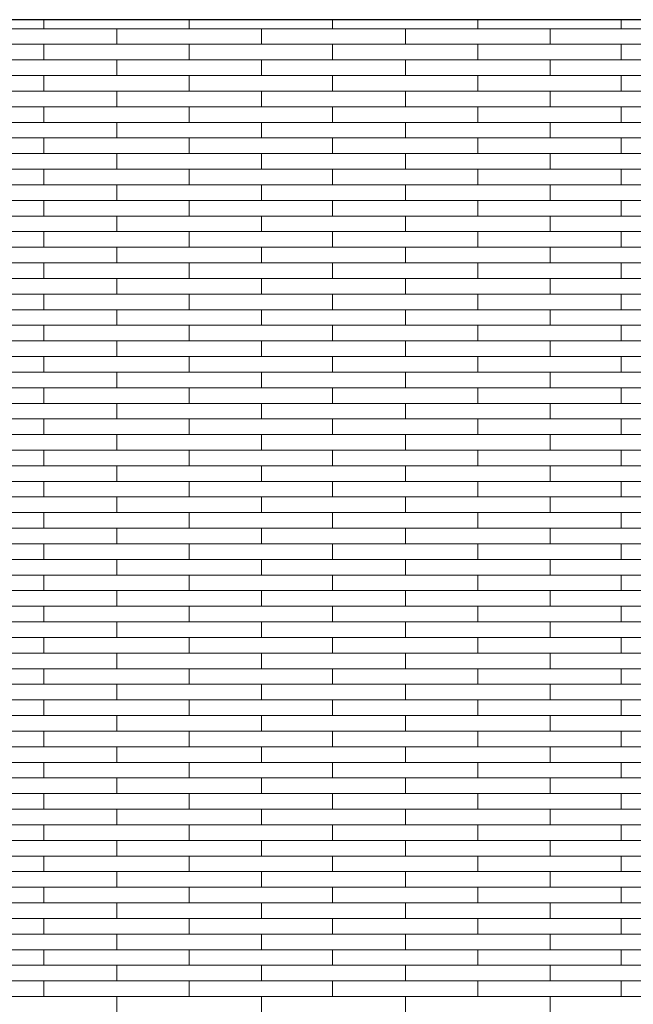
# Model space of a CAD drawing. Header units: millimetres. Extents: x -94445 to -15191, y 1000 to 18261.
# Tile 97 of 108: x -36068 to -34796, y 14720 to 16761. Entities that reach past the tile are written whole.
import ezdxf

# ---------------------------------------------------------------- set-up
doc = ezdxf.new("R2010")
doc.units = ezdxf.units.MM
doc.header["$LTSCALE"] = 0.5
doc.header["$MEASUREMENT"] = 0
doc.linetypes.add('PLINE', pattern=[0])
doc.layers.add('26-- Yttertak', color=7, linetype='Continuous')
doc.layers.add('262- Taktekking', color=7, linetype='Continuous', lineweight=0)

# ---------------------------------------------------------------- blocks, each defined once
blk = doc.blocks.new('*X19')
at = {"layer": '262- Taktekking', "linetype": 'PLINE'}
for p, q in [((-36018.2, 16741.9), (-36018.2, 16760.5)), ((-35716.7, 16741.9), (-35716.7, 16760.5)), ((-35419.7, 16741.9), (-35419.7, 16760.5)), ((-35118.2, 16741.9), (-35118.2, 16760.5)), ((-34821.2, 16741.9), (-34821.2, 16760.5)), ((-36165.2, 16741.9), (-35866.7, 16741.9)), ((-35866.7, 16741.9), (-35566.7, 16741.9)), ((-35866.7, 16709.5), (-35866.7, 16741.9)), ((-35566.7, 16709.5), (-35566.7, 16741.9)), ((-35566.7, 16741.9), (-35268.2, 16741.9)), ((-35268.2, 16741.9), (-34968.2, 16741.9)), ((-35268.2, 16709.5), (-35268.2, 16741.9)), ((-34968.2, 16709.5), (-34968.2, 16741.9)), ((-34968.2, 16741.9), (-34669.7, 16741.9)), ((-36165.2, 16709.5), (-35866.7, 16709.5)), ((-36018.2, 16677.2), (-36018.2, 16709.5)), ((-35866.7, 16709.5), (-35566.7, 16709.5)), ((-35866.7, 16709.5), (-35767.2, 16709.5)), ((-35767.2, 16709.5), (-35568.2, 16709.5)), ((-35716.7, 16677.2), (-35716.7, 16709.5)), ((-35566.7, 16709.5), (-35268.2, 16709.5)), ((-35419.7, 16677.2), (-35419.7, 16709.5)), ((-35268.2, 16709.5), (-34968.2, 16709.5)), ((-35268.2, 16709.5), (-35168.7, 16709.5)), ((-35168.7, 16709.5), (-34969.7, 16709.5)), ((-35118.2, 16677.2), (-35118.2, 16709.5)), ((-34968.2, 16709.5), (-34669.7, 16709.5)), ((-34821.2, 16677.2), (-34821.2, 16709.5)), ((-36165.2, 16677.2), (-35866.7, 16677.2)), ((-35866.7, 16677.2), (-35566.7, 16677.2)), ((-35866.7, 16644.8), (-35866.7, 16677.2)), ((-35566.7, 16644.8), (-35566.7, 16677.2)), ((-35566.7, 16677.2), (-35268.2, 16677.2)), ((-35268.2, 16677.2), (-34968.2, 16677.2)), ((-35268.2, 16644.8), (-35268.2, 16677.2)), ((-34968.2, 16644.8), (-34968.2, 16677.2)), ((-34968.2, 16677.2), (-34669.7, 16677.2)), ((-36165.2, 16644.8), (-35866.7, 16644.8)), ((-36018.2, 16612.5), (-36018.2, 16644.8)), ((-35866.7, 16644.8), (-35566.7, 16644.8)), ((-35866.7, 16644.8), (-35767.2, 16644.8)), ((-35767.2, 16644.8), (-35568.2, 16644.8)), ((-35716.7, 16612.5), (-35716.7, 16644.8)), ((-35566.7, 16644.8), (-35268.2, 16644.8)), ((-35419.7, 16612.5), (-35419.7, 16644.8)), ((-35268.2, 16644.8), (-34968.2, 16644.8)), ((-35268.2, 16644.8), (-35168.7, 16644.8)), ((-35168.7, 16644.8), (-34969.7, 16644.8)), ((-35118.2, 16612.5), (-35118.2, 16644.8)), ((-34968.2, 16644.8), (-34669.7, 16644.8)), ((-34821.2, 16612.5), (-34821.2, 16644.8)), ((-36165.2, 16612.5), (-35866.7, 16612.5)), ((-35866.7, 16612.5), (-35566.7, 16612.5)), ((-35866.7, 16580.1), (-35866.7, 16612.5)), ((-35566.7, 16580.1), (-35566.7, 16612.5)), ((-35566.7, 16612.5), (-35268.2, 16612.5)), ((-35268.2, 16612.5), (-34968.2, 16612.5)), ((-35268.2, 16580.1), (-35268.2, 16612.5)), ((-34968.2, 16580.1), (-34968.2, 16612.5)), ((-34968.2, 16612.5), (-34669.7, 16612.5)), ((-36165.2, 16580.1), (-35866.7, 16580.1)), ((-36018.2, 16547.8), (-36018.2, 16580.1)), ((-35866.7, 16580.1), (-35566.7, 16580.1)), ((-35866.7, 16580.1), (-35767.2, 16580.1)), ((-35767.2, 16580.1), (-35568.2, 16580.1)), ((-35716.7, 16547.8), (-35716.7, 16580.1)), ((-35566.7, 16580.1), (-35268.2, 16580.1)), ((-35419.7, 16547.8), (-35419.7, 16580.1)), ((-35268.2, 16580.1), (-34968.2, 16580.1)), ((-35268.2, 16580.1), (-35168.7, 16580.1)), ((-35168.7, 16580.1), (-34969.7, 16580.1)), ((-35118.2, 16547.8), (-35118.2, 16580.1)), ((-34968.2, 16580.1), (-34669.7, 16580.1)), ((-34821.2, 16547.8), (-34821.2, 16580.1)), ((-36165.2, 16547.8), (-35866.7, 16547.8)), ((-35866.7, 16547.8), (-35566.7, 16547.8)), ((-35866.7, 16515.4), (-35866.7, 16547.8)), ((-35566.7, 16515.4), (-35566.7, 16547.8)), ((-35566.7, 16547.8), (-35268.2, 16547.8)), ((-35268.2, 16547.8), (-34968.2, 16547.8)), ((-35268.2, 16515.4), (-35268.2, 16547.8)), ((-34968.2, 16515.4), (-34968.2, 16547.8)), ((-34968.2, 16547.8), (-34669.7, 16547.8)), ((-36165.2, 16515.4), (-35866.7, 16515.4)), ((-36018.2, 16483.1), (-36018.2, 16515.4)), ((-35866.7, 16515.4), (-35566.7, 16515.4)), ((-35866.7, 16515.4), (-35767.2, 16515.4)), ((-35767.2, 16515.4), (-35568.2, 16515.4)), ((-35716.7, 16483.1), (-35716.7, 16515.4)), ((-35566.7, 16515.4), (-35268.2, 16515.4)), ((-35419.7, 16483.1), (-35419.7, 16515.4)), ((-35268.2, 16515.4), (-34968.2, 16515.4)), ((-35268.2, 16515.4), (-35168.7, 16515.4)), ((-35168.7, 16515.4), (-34969.7, 16515.4)), ((-35118.2, 16483.1), (-35118.2, 16515.4)), ((-34968.2, 16515.4), (-34669.7, 16515.4)), ((-34821.2, 16483.1), (-34821.2, 16515.4)), ((-36165.2, 16483.1), (-35866.7, 16483.1)), ((-35866.7, 16483.1), (-35566.7, 16483.1)), ((-35866.7, 16450.7), (-35866.7, 16483.1)), ((-35566.7, 16450.7), (-35566.7, 16483.1)), ((-35566.7, 16483.1), (-35268.2, 16483.1)), ((-35268.2, 16483.1), (-34968.2, 16483.1)), ((-35268.2, 16450.7), (-35268.2, 16483.1)), ((-34968.2, 16450.7), (-34968.2, 16483.1)), ((-34968.2, 16483.1), (-34669.7, 16483.1)), ((-36165.2, 16450.7), (-35866.7, 16450.7)), ((-36018.2, 16418.4), (-36018.2, 16450.7)), ((-35866.7, 16450.7), (-35566.7, 16450.7)), ((-35866.7, 16450.7), (-35767.2, 16450.7)), ((-35767.2, 16450.7), (-35568.2, 16450.7)), ((-35716.7, 16418.4), (-35716.7, 16450.7)), ((-35566.7, 16450.7), (-35268.2, 16450.7)), ((-35419.7, 16418.4), (-35419.7, 16450.7)), ((-35268.2, 16450.7), (-34968.2, 16450.7)), ((-35268.2, 16450.7), (-35168.7, 16450.7)), ((-35168.7, 16450.7), (-34969.7, 16450.7)), ((-35118.2, 16418.4), (-35118.2, 16450.7)), ((-34968.2, 16450.7), (-34669.7, 16450.7)), ((-34821.2, 16418.4), (-34821.2, 16450.7)), ((-36165.2, 16418.4), (-35866.7, 16418.4)), ((-35866.7, 16418.4), (-35566.7, 16418.4)), ((-35866.7, 16386), (-35866.7, 16418.4)), ((-35566.7, 16386), (-35566.7, 16418.4)), ((-35566.7, 16418.4), (-35268.2, 16418.4)), ((-35268.2, 16418.4), (-34968.2, 16418.4)), ((-35268.2, 16386), (-35268.2, 16418.4)), ((-34968.2, 16386), (-34968.2, 16418.4)), ((-34968.2, 16418.4), (-34669.7, 16418.4)), ((-36165.2, 16386), (-35866.7, 16386)), ((-36018.2, 16353.6), (-36018.2, 16386)), ((-35866.7, 16386), (-35566.7, 16386)), ((-35866.7, 16386), (-35767.2, 16386)), ((-35767.2, 16386), (-35568.2, 16386)), ((-35716.7, 16353.6), (-35716.7, 16386)), ((-35566.7, 16386), (-35268.2, 16386)), ((-35419.7, 16353.6), (-35419.7, 16386)), ((-35268.2, 16386), (-34968.2, 16386)), ((-35268.2, 16386), (-35168.7, 16386)), ((-35168.7, 16386), (-34969.7, 16386)), ((-35118.2, 16353.6), (-35118.2, 16386)), ((-34968.2, 16386), (-34669.7, 16386)), ((-34821.2, 16353.6), (-34821.2, 16386)), ((-36165.2, 16353.6), (-35866.7, 16353.6)), ((-35866.7, 16353.6), (-35566.7, 16353.6)), ((-35866.7, 16321.3), (-35866.7, 16353.6)), ((-35566.7, 16321.3), (-35566.7, 16353.6)), ((-35566.7, 16353.6), (-35268.2, 16353.6)), ((-35268.2, 16353.6), (-34968.2, 16353.6)), ((-35268.2, 16321.3), (-35268.2, 16353.6)), ((-34968.2, 16321.3), (-34968.2, 16353.6)), ((-34968.2, 16353.6), (-34669.7, 16353.6)), ((-36165.2, 16321.3), (-35866.7, 16321.3)), ((-36018.2, 16288.9), (-36018.2, 16321.3)), ((-35866.7, 16321.3), (-35566.7, 16321.3)), ((-35866.7, 16321.3), (-35767.2, 16321.3)), ((-35767.2, 16321.3), (-35568.2, 16321.3)), ((-35716.7, 16288.9), (-35716.7, 16321.3)), ((-35566.7, 16321.3), (-35268.2, 16321.3)), ((-35419.7, 16288.9), (-35419.7, 16321.3)), ((-35268.2, 16321.3), (-34968.2, 16321.3)), ((-35268.2, 16321.3), (-35168.7, 16321.3)), ((-35168.7, 16321.3), (-34969.7, 16321.3)), ((-35118.2, 16288.9), (-35118.2, 16321.3)), ((-34968.2, 16321.3), (-34669.7, 16321.3)), ((-34821.2, 16288.9), (-34821.2, 16321.3)), ((-36165.2, 16288.9), (-35866.7, 16288.9)), ((-35866.7, 16288.9), (-35566.7, 16288.9)), ((-35866.7, 16256.6), (-35866.7, 16288.9)), ((-35566.7, 16256.6), (-35566.7, 16288.9)), ((-35566.7, 16288.9), (-35268.2, 16288.9)), ((-35268.2, 16288.9), (-34968.2, 16288.9)), ((-35268.2, 16256.6), (-35268.2, 16288.9)), ((-34968.2, 16256.6), (-34968.2, 16288.9)), ((-34968.2, 16288.9), (-34669.7, 16288.9)), ((-36165.2, 16256.6), (-35866.7, 16256.6)), ((-36018.2, 16224.2), (-36018.2, 16256.6)), ((-35866.7, 16256.6), (-35566.7, 16256.6)), ((-35866.7, 16256.6), (-35767.2, 16256.6)), ((-35767.2, 16256.6), (-35568.2, 16256.6)), ((-35716.7, 16224.2), (-35716.7, 16256.6)), ((-35566.7, 16256.6), (-35268.2, 16256.6)), ((-35419.7, 16224.2), (-35419.7, 16256.6)), ((-35268.2, 16256.6), (-34968.2, 16256.6)), ((-35268.2, 16256.6), (-35168.7, 16256.6)), ((-35168.7, 16256.6), (-34969.7, 16256.6)), ((-35118.2, 16224.2), (-35118.2, 16256.6)), ((-34968.2, 16256.6), (-34669.7, 16256.6)), ((-34821.2, 16224.2), (-34821.2, 16256.6)), ((-36165.2, 16224.2), (-35866.7, 16224.2)), ((-35866.7, 16224.2), (-35566.7, 16224.2)), ((-35866.7, 16191.9), (-35866.7, 16224.2)), ((-35566.7, 16191.9), (-35566.7, 16224.2)), ((-35566.7, 16224.2), (-35268.2, 16224.2)), ((-35268.2, 16224.2), (-34968.2, 16224.2)), ((-35268.2, 16191.9), (-35268.2, 16224.2)), ((-34968.2, 16191.9), (-34968.2, 16224.2)), ((-34968.2, 16224.2), (-34669.7, 16224.2)), ((-36165.2, 16191.9), (-35866.7, 16191.9)), ((-36018.2, 16159.5), (-36018.2, 16191.9)), ((-35866.7, 16191.9), (-35566.7, 16191.9)), ((-35866.7, 16191.9), (-35767.2, 16191.9)), ((-35767.2, 16191.9), (-35568.2, 16191.9)), ((-35716.7, 16159.5), (-35716.7, 16191.9)), ((-35566.7, 16191.9), (-35268.2, 16191.9)), ((-35419.7, 16159.5), (-35419.7, 16191.9)), ((-35268.2, 16191.9), (-34968.2, 16191.9)), ((-35268.2, 16191.9), (-35168.7, 16191.9)), ((-35168.7, 16191.9), (-34969.7, 16191.9)), ((-35118.2, 16159.5), (-35118.2, 16191.9)), ((-34968.2, 16191.9), (-34669.7, 16191.9)), ((-34821.2, 16159.5), (-34821.2, 16191.9)), ((-36165.2, 16159.5), (-35866.7, 16159.5)), ((-35866.7, 16159.5), (-35566.7, 16159.5)), ((-35866.7, 16127.2), (-35866.7, 16159.5)), ((-35566.7, 16127.2), (-35566.7, 16159.5)), ((-35566.7, 16159.5), (-35268.2, 16159.5)), ((-35268.2, 16159.5), (-34968.2, 16159.5)), ((-35268.2, 16127.2), (-35268.2, 16159.5)), ((-34968.2, 16127.2), (-34968.2, 16159.5)), ((-34968.2, 16159.5), (-34669.7, 16159.5)), ((-36165.2, 16127.2), (-35866.7, 16127.2)), ((-36018.2, 16094.8), (-36018.2, 16127.2)), ((-35866.7, 16127.2), (-35566.7, 16127.2)), ((-35866.7, 16127.2), (-35767.2, 16127.2)), ((-35767.2, 16127.2), (-35568.2, 16127.2)), ((-35716.7, 16094.8), (-35716.7, 16127.2)), ((-35566.7, 16127.2), (-35268.2, 16127.2)), ((-35419.7, 16094.8), (-35419.7, 16127.2)), ((-35268.2, 16127.2), (-34968.2, 16127.2)), ((-35268.2, 16127.2), (-35168.7, 16127.2)), ((-35168.7, 16127.2), (-34969.7, 16127.2)), ((-35118.2, 16094.8), (-35118.2, 16127.2)), ((-34968.2, 16127.2), (-34669.7, 16127.2)), ((-34821.2, 16094.8), (-34821.2, 16127.2)), ((-36165.2, 16094.8), (-35866.7, 16094.8)), ((-35866.7, 16094.8), (-35566.7, 16094.8)), ((-35866.7, 16062.5), (-35866.7, 16094.8)), ((-35566.7, 16062.5), (-35566.7, 16094.8)), ((-35566.7, 16094.8), (-35268.2, 16094.8)), ((-35268.2, 16094.8), (-34968.2, 16094.8)), ((-35268.2, 16062.5), (-35268.2, 16094.8)), ((-34968.2, 16062.5), (-34968.2, 16094.8)), ((-34968.2, 16094.8), (-34669.7, 16094.8)), ((-36165.2, 16062.5), (-35866.7, 16062.5)), ((-36018.2, 16030.1), (-36018.2, 16062.5)), ((-35866.7, 16062.5), (-35566.7, 16062.5)), ((-35866.7, 16062.5), (-35767.2, 16062.5)), ((-35767.2, 16062.5), (-35568.2, 16062.5)), ((-35716.7, 16030.1), (-35716.7, 16062.5)), ((-35566.7, 16062.5), (-35268.2, 16062.5)), ((-35419.7, 16030.1), (-35419.7, 16062.5)), ((-35268.2, 16062.5), (-34968.2, 16062.5)), ((-35268.2, 16062.5), (-35168.7, 16062.5)), ((-35168.7, 16062.5), (-34969.7, 16062.5)), ((-35118.2, 16030.1), (-35118.2, 16062.5)), ((-34968.2, 16062.5), (-34669.7, 16062.5)), ((-34821.2, 16030.1), (-34821.2, 16062.5)), ((-36165.2, 16030.1), (-35866.7, 16030.1)), ((-35866.7, 16030.1), (-35566.7, 16030.1)), ((-35866.7, 15997.8), (-35866.7, 16030.1)), ((-35566.7, 15997.8), (-35566.7, 16030.1)), ((-35566.7, 16030.1), (-35268.2, 16030.1)), ((-35268.2, 16030.1), (-34968.2, 16030.1)), ((-35268.2, 15997.8), (-35268.2, 16030.1)), ((-34968.2, 15997.8), (-34968.2, 16030.1)), ((-34968.2, 16030.1), (-34669.7, 16030.1)), ((-36165.2, 15997.8), (-35866.7, 15997.8)), ((-36018.2, 15965.4), (-36018.2, 15997.8)), ((-35866.7, 15997.8), (-35566.7, 15997.8)), ((-35866.7, 15997.8), (-35767.2, 15997.8)), ((-35767.2, 15997.8), (-35568.2, 15997.8)), ((-35716.7, 15965.4), (-35716.7, 15997.8)), ((-35566.7, 15997.8), (-35268.2, 15997.8)), ((-35419.7, 15965.4), (-35419.7, 15997.8)), ((-35268.2, 15997.8), (-34968.2, 15997.8)), ((-35268.2, 15997.8), (-35168.7, 15997.8)), ((-35168.7, 15997.8), (-34969.7, 15997.8)), ((-35118.2, 15965.4), (-35118.2, 15997.8)), ((-34968.2, 15997.8), (-34669.7, 15997.8)), ((-34821.2, 15965.4), (-34821.2, 15997.8)), ((-36165.2, 15965.4), (-35866.7, 15965.4)), ((-35866.7, 15965.4), (-35566.7, 15965.4)), ((-35866.7, 15933.1), (-35866.7, 15965.4)), ((-35566.7, 15933.1), (-35566.7, 15965.4)), ((-35566.7, 15965.4), (-35268.2, 15965.4)), ((-35268.2, 15965.4), (-34968.2, 15965.4)), ((-35268.2, 15933.1), (-35268.2, 15965.4)), ((-34968.2, 15933.1), (-34968.2, 15965.4)), ((-34968.2, 15965.4), (-34669.7, 15965.4)), ((-36165.2, 15933.1), (-35866.7, 15933.1)), ((-36018.2, 15900.7), (-36018.2, 15933.1)), ((-35866.7, 15933.1), (-35566.7, 15933.1)), ((-35866.7, 15933.1), (-35767.2, 15933.1)), ((-35767.2, 15933.1), (-35568.2, 15933.1)), ((-35716.7, 15900.7), (-35716.7, 15933.1)), ((-35566.7, 15933.1), (-35268.2, 15933.1)), ((-35419.7, 15900.7), (-35419.7, 15933.1)), ((-35268.2, 15933.1), (-34968.2, 15933.1)), ((-35268.2, 15933.1), (-35168.7, 15933.1)), ((-35168.7, 15933.1), (-34969.7, 15933.1)), ((-35118.2, 15900.7), (-35118.2, 15933.1)), ((-34968.2, 15933.1), (-34669.7, 15933.1)), ((-34821.2, 15900.7), (-34821.2, 15933.1)), ((-36165.2, 15900.7), (-35866.7, 15900.7)), ((-35866.7, 15900.7), (-35566.7, 15900.7)), ((-35866.7, 15868.4), (-35866.7, 15900.7)), ((-35566.7, 15868.4), (-35566.7, 15900.7)), ((-35566.7, 15900.7), (-35268.2, 15900.7)), ((-35268.2, 15900.7), (-34968.2, 15900.7)), ((-35268.2, 15868.4), (-35268.2, 15900.7)), ((-34968.2, 15868.4), (-34968.2, 15900.7)), ((-34968.2, 15900.7), (-34669.7, 15900.7)), ((-36165.2, 15868.4), (-35866.7, 15868.4)), ((-36018.2, 15836), (-36018.2, 15868.4)), ((-35866.7, 15868.4), (-35566.7, 15868.4)), ((-35866.7, 15868.4), (-35767.2, 15868.4)), ((-35767.2, 15868.4), (-35568.2, 15868.4)), ((-35716.7, 15836), (-35716.7, 15868.4)), ((-35566.7, 15868.4), (-35268.2, 15868.4)), ((-35419.7, 15836), (-35419.7, 15868.4)), ((-35268.2, 15868.4), (-34968.2, 15868.4)), ((-35268.2, 15868.4), (-35168.7, 15868.4)), ((-35168.7, 15868.4), (-34969.7, 15868.4)), ((-35118.2, 15836), (-35118.2, 15868.4)), ((-34968.2, 15868.4), (-34669.7, 15868.4)), ((-34821.2, 15836), (-34821.2, 15868.4)), ((-36165.2, 15836), (-35866.7, 15836)), ((-35866.7, 15836), (-35566.7, 15836)), ((-35866.7, 15803.7), (-35866.7, 15836)), ((-35566.7, 15803.7), (-35566.7, 15836)), ((-35566.7, 15836), (-35268.2, 15836)), ((-35268.2, 15836), (-34968.2, 15836)), ((-35268.2, 15803.7), (-35268.2, 15836)), ((-34968.2, 15803.7), (-34968.2, 15836)), ((-34968.2, 15836), (-34669.7, 15836)), ((-36165.2, 15803.7), (-35866.7, 15803.7)), ((-36018.2, 15771.3), (-36018.2, 15803.7)), ((-35866.7, 15803.7), (-35566.7, 15803.7)), ((-35866.7, 15803.7), (-35767.2, 15803.7)), ((-35767.2, 15803.7), (-35568.2, 15803.7)), ((-35716.7, 15771.3), (-35716.7, 15803.7)), ((-35566.7, 15803.7), (-35268.2, 15803.7)), ((-35419.7, 15771.3), (-35419.7, 15803.7)), ((-35268.2, 15803.7), (-34968.2, 15803.7)), ((-35268.2, 15803.7), (-35168.7, 15803.7)), ((-35168.7, 15803.7), (-34969.7, 15803.7)), ((-35118.2, 15771.3), (-35118.2, 15803.7)), ((-34968.2, 15803.7), (-34669.7, 15803.7)), ((-34821.2, 15771.3), (-34821.2, 15803.7)), ((-36165.2, 15771.3), (-35866.7, 15771.3)), ((-35866.7, 15771.3), (-35566.7, 15771.3)), ((-35866.7, 15739), (-35866.7, 15771.3)), ((-35566.7, 15739), (-35566.7, 15771.3)), ((-35566.7, 15771.3), (-35268.2, 15771.3)), ((-35268.2, 15771.3), (-34968.2, 15771.3)), ((-35268.2, 15739), (-35268.2, 15771.3)), ((-34968.2, 15739), (-34968.2, 15771.3)), ((-34968.2, 15771.3), (-34669.7, 15771.3)), ((-36165.2, 15739), (-35866.7, 15739)), ((-36018.2, 15706.6), (-36018.2, 15739)), ((-35866.7, 15739), (-35566.7, 15739)), ((-35866.7, 15739), (-35767.2, 15739)), ((-35767.2, 15739), (-35568.2, 15739)), ((-35716.7, 15706.6), (-35716.7, 15739)), ((-35566.7, 15739), (-35268.2, 15739)), ((-35419.7, 15706.6), (-35419.7, 15739)), ((-35268.2, 15739), (-34968.2, 15739)), ((-35268.2, 15739), (-35168.7, 15739)), ((-35168.7, 15739), (-34969.7, 15739)), ((-35118.2, 15706.6), (-35118.2, 15739)), ((-34968.2, 15739), (-34669.7, 15739)), ((-34821.2, 15706.6), (-34821.2, 15739)), ((-36165.2, 15706.6), (-35866.7, 15706.6)), ((-35866.7, 15706.6), (-35566.7, 15706.6)), ((-35866.7, 15674.2), (-35866.7, 15706.6)), ((-35566.7, 15674.2), (-35566.7, 15706.6)), ((-35566.7, 15706.6), (-35268.2, 15706.6)), ((-35268.2, 15706.6), (-34968.2, 15706.6)), ((-35268.2, 15674.2), (-35268.2, 15706.6)), ((-34968.2, 15674.2), (-34968.2, 15706.6)), ((-34968.2, 15706.6), (-34669.7, 15706.6)), ((-36165.2, 15674.2), (-35866.7, 15674.2)), ((-36018.2, 15641.9), (-36018.2, 15674.2)), ((-35866.7, 15674.2), (-35566.7, 15674.2)), ((-35866.7, 15674.2), (-35767.2, 15674.2)), ((-35767.2, 15674.2), (-35568.2, 15674.2)), ((-35716.7, 15641.9), (-35716.7, 15674.2)), ((-35566.7, 15674.2), (-35268.2, 15674.2)), ((-35419.7, 15641.9), (-35419.7, 15674.2)), ((-35268.2, 15674.2), (-34968.2, 15674.2)), ((-35268.2, 15674.2), (-35168.7, 15674.2)), ((-35168.7, 15674.2), (-34969.7, 15674.2)), ((-35118.2, 15641.9), (-35118.2, 15674.2)), ((-34968.2, 15674.2), (-34669.7, 15674.2)), ((-34821.2, 15641.9), (-34821.2, 15674.2)), ((-36165.2, 15641.9), (-35866.7, 15641.9)), ((-35866.7, 15641.9), (-35566.7, 15641.9)), ((-35866.7, 15609.5), (-35866.7, 15641.9)), ((-35566.7, 15609.5), (-35566.7, 15641.9)), ((-35566.7, 15641.9), (-35268.2, 15641.9)), ((-35268.2, 15641.9), (-34968.2, 15641.9)), ((-35268.2, 15609.5), (-35268.2, 15641.9)), ((-34968.2, 15609.5), (-34968.2, 15641.9)), ((-34968.2, 15641.9), (-34669.7, 15641.9)), ((-36165.2, 15609.5), (-35866.7, 15609.5)), ((-36018.2, 15577.2), (-36018.2, 15609.5)), ((-35866.7, 15609.5), (-35566.7, 15609.5)), ((-35866.7, 15609.5), (-35767.2, 15609.5)), ((-35767.2, 15609.5), (-35568.2, 15609.5)), ((-35716.7, 15577.2), (-35716.7, 15609.5)), ((-35566.7, 15609.5), (-35268.2, 15609.5)), ((-35419.7, 15577.2), (-35419.7, 15609.5)), ((-35268.2, 15609.5), (-34968.2, 15609.5)), ((-35268.2, 15609.5), (-35168.7, 15609.5)), ((-35168.7, 15609.5), (-34969.7, 15609.5)), ((-35118.2, 15577.2), (-35118.2, 15609.5)), ((-34968.2, 15609.5), (-34669.7, 15609.5)), ((-34821.2, 15577.2), (-34821.2, 15609.5)), ((-36165.2, 15577.2), (-35866.7, 15577.2)), ((-35866.7, 15577.2), (-35566.7, 15577.2)), ((-35866.7, 15544.8), (-35866.7, 15577.2)), ((-35566.7, 15544.8), (-35566.7, 15577.2)), ((-35566.7, 15577.2), (-35268.2, 15577.2)), ((-35268.2, 15577.2), (-34968.2, 15577.2)), ((-35268.2, 15544.8), (-35268.2, 15577.2)), ((-34968.2, 15544.8), (-34968.2, 15577.2)), ((-34968.2, 15577.2), (-34669.7, 15577.2)), ((-36165.2, 15544.8), (-35866.7, 15544.8)), ((-36018.2, 15512.5), (-36018.2, 15544.8)), ((-35866.7, 15544.8), (-35566.7, 15544.8)), ((-35866.7, 15544.8), (-35767.2, 15544.8)), ((-35767.2, 15544.8), (-35568.2, 15544.8)), ((-35716.7, 15512.5), (-35716.7, 15544.8)), ((-35566.7, 15544.8), (-35268.2, 15544.8)), ((-35419.7, 15512.5), (-35419.7, 15544.8)), ((-35268.2, 15544.8), (-34968.2, 15544.8)), ((-35268.2, 15544.8), (-35168.7, 15544.8)), ((-35168.7, 15544.8), (-34969.7, 15544.8)), ((-35118.2, 15512.5), (-35118.2, 15544.8)), ((-34968.2, 15544.8), (-34669.7, 15544.8)), ((-34821.2, 15512.5), (-34821.2, 15544.8)), ((-36165.2, 15512.5), (-35866.7, 15512.5)), ((-35866.7, 15512.5), (-35566.7, 15512.5)), ((-35866.7, 15480.1), (-35866.7, 15512.5)), ((-35566.7, 15480.1), (-35566.7, 15512.5)), ((-35566.7, 15512.5), (-35268.2, 15512.5)), ((-35268.2, 15512.5), (-34968.2, 15512.5)), ((-35268.2, 15480.1), (-35268.2, 15512.5)), ((-34968.2, 15480.1), (-34968.2, 15512.5)), ((-34968.2, 15512.5), (-34669.7, 15512.5)), ((-36165.2, 15480.1), (-35866.7, 15480.1)), ((-36018.2, 15447.8), (-36018.2, 15480.1)), ((-35866.7, 15480.1), (-35566.7, 15480.1)), ((-35866.7, 15480.1), (-35767.2, 15480.1)), ((-35767.2, 15480.1), (-35568.2, 15480.1)), ((-35716.7, 15447.8), (-35716.7, 15480.1)), ((-35566.7, 15480.1), (-35268.2, 15480.1)), ((-35419.7, 15447.8), (-35419.7, 15480.1)), ((-35268.2, 15480.1), (-34968.2, 15480.1)), ((-35268.2, 15480.1), (-35168.7, 15480.1)), ((-35168.7, 15480.1), (-34969.7, 15480.1)), ((-35118.2, 15447.8), (-35118.2, 15480.1)), ((-34968.2, 15480.1), (-34669.7, 15480.1)), ((-34821.2, 15447.8), (-34821.2, 15480.1)), ((-36165.2, 15447.8), (-35866.7, 15447.8)), ((-35866.7, 15447.8), (-35566.7, 15447.8)), ((-35866.7, 15415.4), (-35866.7, 15447.8)), ((-35566.7, 15415.4), (-35566.7, 15447.8)), ((-35566.7, 15447.8), (-35268.2, 15447.8)), ((-35268.2, 15447.8), (-34968.2, 15447.8)), ((-35268.2, 15415.4), (-35268.2, 15447.8)), ((-34968.2, 15415.4), (-34968.2, 15447.8)), ((-34968.2, 15447.8), (-34669.7, 15447.8)), ((-36165.2, 15415.4), (-35866.7, 15415.4)), ((-36018.2, 15383.1), (-36018.2, 15415.4)), ((-35866.7, 15415.4), (-35566.7, 15415.4)), ((-35866.7, 15415.4), (-35767.2, 15415.4)), ((-35767.2, 15415.4), (-35568.2, 15415.4)), ((-35716.7, 15383.1), (-35716.7, 15415.4)), ((-35566.7, 15415.4), (-35268.2, 15415.4)), ((-35419.7, 15383.1), (-35419.7, 15415.4)), ((-35268.2, 15415.4), (-34968.2, 15415.4)), ((-35268.2, 15415.4), (-35168.7, 15415.4)), ((-35168.7, 15415.4), (-34969.7, 15415.4)), ((-35118.2, 15383.1), (-35118.2, 15415.4)), ((-34968.2, 15415.4), (-34669.7, 15415.4)), ((-34821.2, 15383.1), (-34821.2, 15415.4)), ((-36165.2, 15383.1), (-35866.7, 15383.1)), ((-35866.7, 15383.1), (-35566.7, 15383.1)), ((-35866.7, 15350.7), (-35866.7, 15383.1)), ((-35566.7, 15350.7), (-35566.7, 15383.1)), ((-35566.7, 15383.1), (-35268.2, 15383.1)), ((-35268.2, 15383.1), (-34968.2, 15383.1)), ((-35268.2, 15350.7), (-35268.2, 15383.1)), ((-34968.2, 15350.7), (-34968.2, 15383.1)), ((-34968.2, 15383.1), (-34669.7, 15383.1)), ((-36165.2, 15350.7), (-35866.7, 15350.7)), ((-36018.2, 15318.4), (-36018.2, 15350.7)), ((-35866.7, 15350.7), (-35566.7, 15350.7)), ((-35866.7, 15350.7), (-35767.2, 15350.7)), ((-35767.2, 15350.7), (-35568.2, 15350.7)), ((-35716.7, 15318.4), (-35716.7, 15350.7)), ((-35566.7, 15350.7), (-35268.2, 15350.7)), ((-35419.7, 15318.4), (-35419.7, 15350.7)), ((-35268.2, 15350.7), (-34968.2, 15350.7)), ((-35268.2, 15350.7), (-35168.7, 15350.7)), ((-35168.7, 15350.7), (-34969.7, 15350.7)), ((-35118.2, 15318.4), (-35118.2, 15350.7)), ((-34968.2, 15350.7), (-34669.7, 15350.7)), ((-34821.2, 15318.4), (-34821.2, 15350.7)), ((-36165.2, 15318.4), (-35866.7, 15318.4)), ((-35866.7, 15318.4), (-35566.7, 15318.4)), ((-35866.7, 15286), (-35866.7, 15318.4)), ((-35566.7, 15286), (-35566.7, 15318.4)), ((-35566.7, 15318.4), (-35268.2, 15318.4)), ((-35268.2, 15318.4), (-34968.2, 15318.4)), ((-35268.2, 15286), (-35268.2, 15318.4)), ((-34968.2, 15286), (-34968.2, 15318.4)), ((-34968.2, 15318.4), (-34669.7, 15318.4)), ((-36165.2, 15286), (-35866.7, 15286)), ((-36018.2, 15253.7), (-36018.2, 15286)), ((-35866.7, 15286), (-35566.7, 15286)), ((-35866.7, 15286), (-35767.2, 15286)), ((-35767.2, 15286), (-35568.2, 15286)), ((-35716.7, 15253.7), (-35716.7, 15286)), ((-35566.7, 15286), (-35268.2, 15286)), ((-35419.7, 15253.7), (-35419.7, 15286)), ((-35268.2, 15286), (-34968.2, 15286)), ((-35268.2, 15286), (-35168.7, 15286)), ((-35168.7, 15286), (-34969.7, 15286)), ((-35118.2, 15253.7), (-35118.2, 15286)), ((-34968.2, 15286), (-34669.7, 15286)), ((-34821.2, 15253.7), (-34821.2, 15286)), ((-36165.2, 15253.7), (-35866.7, 15253.7)), ((-35866.7, 15253.7), (-35566.7, 15253.7)), ((-35866.7, 15221.3), (-35866.7, 15253.7)), ((-35566.7, 15221.3), (-35566.7, 15253.7)), ((-35566.7, 15253.7), (-35268.2, 15253.7)), ((-35268.2, 15253.7), (-34968.2, 15253.7)), ((-35268.2, 15221.3), (-35268.2, 15253.7)), ((-34968.2, 15221.3), (-34968.2, 15253.7)), ((-34968.2, 15253.7), (-34669.7, 15253.7)), ((-36165.2, 15221.3), (-35866.7, 15221.3)), ((-36018.2, 15189), (-36018.2, 15221.3)), ((-35866.7, 15221.3), (-35566.7, 15221.3)), ((-35866.7, 15221.3), (-35767.2, 15221.3)), ((-35767.2, 15221.3), (-35568.2, 15221.3)), ((-35716.7, 15189), (-35716.7, 15221.3)), ((-35566.7, 15221.3), (-35268.2, 15221.3)), ((-35419.7, 15189), (-35419.7, 15221.3)), ((-35268.2, 15221.3), (-34968.2, 15221.3)), ((-35268.2, 15221.3), (-35168.7, 15221.3)), ((-35168.7, 15221.3), (-34969.7, 15221.3)), ((-35118.2, 15189), (-35118.2, 15221.3)), ((-34968.2, 15221.3), (-34669.7, 15221.3)), ((-34821.2, 15189), (-34821.2, 15221.3)), ((-36165.2, 15189), (-35866.7, 15189)), ((-35866.7, 15189), (-35566.7, 15189)), ((-35866.7, 15156.6), (-35866.7, 15189)), ((-35566.7, 15156.6), (-35566.7, 15189)), ((-35566.7, 15189), (-35268.2, 15189)), ((-35268.2, 15189), (-34968.2, 15189)), ((-35268.2, 15156.6), (-35268.2, 15189)), ((-34968.2, 15156.6), (-34968.2, 15189)), ((-34968.2, 15189), (-34669.7, 15189)), ((-36165.2, 15156.6), (-35866.7, 15156.6)), ((-36018.2, 15124.3), (-36018.2, 15156.6)), ((-35866.7, 15156.6), (-35566.7, 15156.6)), ((-35866.7, 15156.6), (-35767.2, 15156.6)), ((-35767.2, 15156.6), (-35568.2, 15156.6)), ((-35716.7, 15124.3), (-35716.7, 15156.6)), ((-35566.7, 15156.6), (-35268.2, 15156.6)), ((-35419.7, 15124.3), (-35419.7, 15156.6)), ((-35268.2, 15156.6), (-34968.2, 15156.6)), ((-35268.2, 15156.6), (-35168.7, 15156.6)), ((-35168.7, 15156.6), (-34969.7, 15156.6)), ((-35118.2, 15124.3), (-35118.2, 15156.6)), ((-34968.2, 15156.6), (-34669.7, 15156.6)), ((-34821.2, 15124.3), (-34821.2, 15156.6)), ((-36165.2, 15124.3), (-35866.7, 15124.3)), ((-35866.7, 15124.3), (-35566.7, 15124.3)), ((-35866.7, 15091.9), (-35866.7, 15124.3)), ((-35566.7, 15091.9), (-35566.7, 15124.3)), ((-35566.7, 15124.3), (-35268.2, 15124.3)), ((-35268.2, 15124.3), (-34968.2, 15124.3)), ((-35268.2, 15091.9), (-35268.2, 15124.3)), ((-34968.2, 15091.9), (-34968.2, 15124.3)), ((-34968.2, 15124.3), (-34669.7, 15124.3)), ((-36165.2, 15091.9), (-35866.7, 15091.9)), ((-36018.2, 15059.6), (-36018.2, 15091.9)), ((-35866.7, 15091.9), (-35566.7, 15091.9)), ((-35866.7, 15091.9), (-35767.2, 15091.9)), ((-35767.2, 15091.9), (-35568.2, 15091.9)), ((-35716.7, 15059.6), (-35716.7, 15091.9)), ((-35566.7, 15091.9), (-35268.2, 15091.9)), ((-35419.7, 15059.6), (-35419.7, 15091.9)), ((-35268.2, 15091.9), (-34968.2, 15091.9)), ((-35268.2, 15091.9), (-35168.7, 15091.9)), ((-35168.7, 15091.9), (-34969.7, 15091.9)), ((-35118.2, 15059.6), (-35118.2, 15091.9)), ((-34968.2, 15091.9), (-34669.7, 15091.9)), ((-34821.2, 15059.6), (-34821.2, 15091.9)), ((-36165.2, 15059.6), (-35866.7, 15059.6)), ((-35866.7, 15059.6), (-35566.7, 15059.6)), ((-35866.7, 15027.2), (-35866.7, 15059.6)), ((-35566.7, 15027.2), (-35566.7, 15059.6)), ((-35566.7, 15059.6), (-35268.2, 15059.6)), ((-35268.2, 15059.6), (-34968.2, 15059.6)), ((-35268.2, 15027.2), (-35268.2, 15059.6)), ((-34968.2, 15027.2), (-34968.2, 15059.6)), ((-34968.2, 15059.6), (-34669.7, 15059.6)), ((-36165.2, 15027.2), (-35866.7, 15027.2)), ((-36018.2, 14994.8), (-36018.2, 15027.2)), ((-35866.7, 15027.2), (-35566.7, 15027.2)), ((-35866.7, 15027.2), (-35767.2, 15027.2)), ((-35767.2, 15027.2), (-35568.2, 15027.2)), ((-35716.7, 14994.8), (-35716.7, 15027.2)), ((-35566.7, 15027.2), (-35268.2, 15027.2)), ((-35419.7, 14994.8), (-35419.7, 15027.2)), ((-35268.2, 15027.2), (-34968.2, 15027.2)), ((-35268.2, 15027.2), (-35168.7, 15027.2)), ((-35168.7, 15027.2), (-34969.7, 15027.2)), ((-35118.2, 14994.8), (-35118.2, 15027.2)), ((-34968.2, 15027.2), (-34669.7, 15027.2)), ((-34821.2, 14994.8), (-34821.2, 15027.2)), ((-36165.2, 14994.8), (-35866.7, 14994.8)), ((-35866.7, 14994.8), (-35566.7, 14994.8)), ((-35866.7, 14962.5), (-35866.7, 14994.8)), ((-35566.7, 14962.5), (-35566.7, 14994.8)), ((-35566.7, 14994.8), (-35268.2, 14994.8)), ((-35268.2, 14994.8), (-34968.2, 14994.8)), ((-35268.2, 14962.5), (-35268.2, 14994.8)), ((-34968.2, 14962.5), (-34968.2, 14994.8)), ((-34968.2, 14994.8), (-34669.7, 14994.8)), ((-36165.2, 14962.5), (-35866.7, 14962.5)), ((-36018.2, 14930.1), (-36018.2, 14962.5)), ((-35866.7, 14962.5), (-35566.7, 14962.5)), ((-35866.7, 14962.5), (-35767.2, 14962.5)), ((-35767.2, 14962.5), (-35568.2, 14962.5)), ((-35716.7, 14930.1), (-35716.7, 14962.5)), ((-35566.7, 14962.5), (-35268.2, 14962.5)), ((-35419.7, 14930.1), (-35419.7, 14962.5)), ((-35268.2, 14962.5), (-34968.2, 14962.5)), ((-35268.2, 14962.5), (-35168.7, 14962.5)), ((-35168.7, 14962.5), (-34969.7, 14962.5)), ((-35118.2, 14930.1), (-35118.2, 14962.5)), ((-34968.2, 14962.5), (-34669.7, 14962.5)), ((-34821.2, 14930.1), (-34821.2, 14962.5)), ((-36165.2, 14930.1), (-35866.7, 14930.1)), ((-35866.7, 14930.1), (-35566.7, 14930.1)), ((-35866.7, 14897.8), (-35866.7, 14930.1)), ((-35566.7, 14897.8), (-35566.7, 14930.1)), ((-35566.7, 14930.1), (-35268.2, 14930.1)), ((-35268.2, 14930.1), (-34968.2, 14930.1)), ((-35268.2, 14897.8), (-35268.2, 14930.1)), ((-34968.2, 14897.8), (-34968.2, 14930.1)), ((-34968.2, 14930.1), (-34669.7, 14930.1)), ((-36165.2, 14897.8), (-35866.7, 14897.8)), ((-36018.2, 14865.4), (-36018.2, 14897.8)), ((-35866.7, 14897.8), (-35566.7, 14897.8)), ((-35866.7, 14897.8), (-35767.2, 14897.8)), ((-35767.2, 14897.8), (-35568.2, 14897.8)), ((-35716.7, 14865.4), (-35716.7, 14897.8)), ((-35566.7, 14897.8), (-35268.2, 14897.8)), ((-35419.7, 14865.4), (-35419.7, 14897.8)), ((-35268.2, 14897.8), (-34968.2, 14897.8)), ((-35268.2, 14897.8), (-35168.7, 14897.8)), ((-35168.7, 14897.8), (-34969.7, 14897.8)), ((-35118.2, 14865.4), (-35118.2, 14897.8)), ((-34968.2, 14897.8), (-34669.7, 14897.8)), ((-34821.2, 14865.4), (-34821.2, 14897.8)), ((-36165.2, 14865.4), (-35866.7, 14865.4)), ((-35866.7, 14865.4), (-35566.7, 14865.4)), ((-35866.7, 14833.1), (-35866.7, 14865.4)), ((-35566.7, 14833.1), (-35566.7, 14865.4)), ((-35566.7, 14865.4), (-35268.2, 14865.4)), ((-35268.2, 14865.4), (-34968.2, 14865.4)), ((-35268.2, 14833.1), (-35268.2, 14865.4)), ((-34968.2, 14833.1), (-34968.2, 14865.4)), ((-34968.2, 14865.4), (-34669.7, 14865.4)), ((-36165.2, 14833.1), (-35866.7, 14833.1)), ((-36018.2, 14800.7), (-36018.2, 14833.1)), ((-35866.7, 14833.1), (-35566.7, 14833.1)), ((-35866.7, 14833.1), (-35767.2, 14833.1)), ((-35767.2, 14833.1), (-35568.2, 14833.1)), ((-35716.7, 14800.7), (-35716.7, 14833.1)), ((-35566.7, 14833.1), (-35268.2, 14833.1)), ((-35419.7, 14800.7), (-35419.7, 14833.1)), ((-35268.2, 14833.1), (-34968.2, 14833.1)), ((-35268.2, 14833.1), (-35168.7, 14833.1)), ((-35168.7, 14833.1), (-34969.7, 14833.1)), ((-35118.2, 14800.7), (-35118.2, 14833.1)), ((-34968.2, 14833.1), (-34669.7, 14833.1)), ((-34821.2, 14800.7), (-34821.2, 14833.1)), ((-36165.2, 14800.7), (-35866.7, 14800.7)), ((-35866.7, 14800.7), (-35566.7, 14800.7)), ((-35866.7, 14768.4), (-35866.7, 14800.7)), ((-35566.7, 14768.4), (-35566.7, 14800.7)), ((-35566.7, 14800.7), (-35268.2, 14800.7)), ((-35268.2, 14800.7), (-34968.2, 14800.7)), ((-35268.2, 14768.4), (-35268.2, 14800.7)), ((-34968.2, 14768.4), (-34968.2, 14800.7)), ((-34968.2, 14800.7), (-34669.7, 14800.7)), ((-36165.2, 14768.4), (-35866.7, 14768.4)), ((-36018.2, 14736), (-36018.2, 14768.4)), ((-35866.7, 14768.4), (-35566.7, 14768.4)), ((-35866.7, 14768.4), (-35767.2, 14768.4)), ((-35767.2, 14768.4), (-35568.2, 14768.4)), ((-35716.7, 14736), (-35716.7, 14768.4)), ((-35566.7, 14768.4), (-35268.2, 14768.4)), ((-35419.7, 14736), (-35419.7, 14768.4)), ((-35268.2, 14768.4), (-34968.2, 14768.4)), ((-35268.2, 14768.4), (-35168.7, 14768.4)), ((-35168.7, 14768.4), (-34969.7, 14768.4)), ((-35118.2, 14736), (-35118.2, 14768.4)), ((-34968.2, 14768.4), (-34669.7, 14768.4)), ((-34821.2, 14736), (-34821.2, 14768.4)), ((-36165.2, 14736), (-35866.7, 14736)), ((-35866.7, 14736), (-35566.7, 14736)), ((-35866.7, 14703.7), (-35866.7, 14736)), ((-35566.7, 14703.7), (-35566.7, 14736)), ((-35566.7, 14736), (-35268.2, 14736)), ((-35268.2, 14736), (-34968.2, 14736)), ((-35268.2, 14703.7), (-35268.2, 14736)), ((-34968.2, 14703.7), (-34968.2, 14736)), ((-34968.2, 14736), (-34669.7, 14736))]:
    blk.add_line(p, q, dxfattribs=at)

msp = doc.modelspace()

# ---------------------------------------------------------------- linework, layer by layer
at = {"layer": '26-- Yttertak', "linetype": 'PLINE'}
msp.add_line((-28486.8, 16760.5), (-73572.2, 16760.5), dxfattribs=at)

# ---------------------------------------------------------------- block references
at = {"layer": '26-- Yttertak'}
msp.add_blockref('*X19', (0, 0), dxfattribs=at)

doc.saveas('drawing.dxf')
